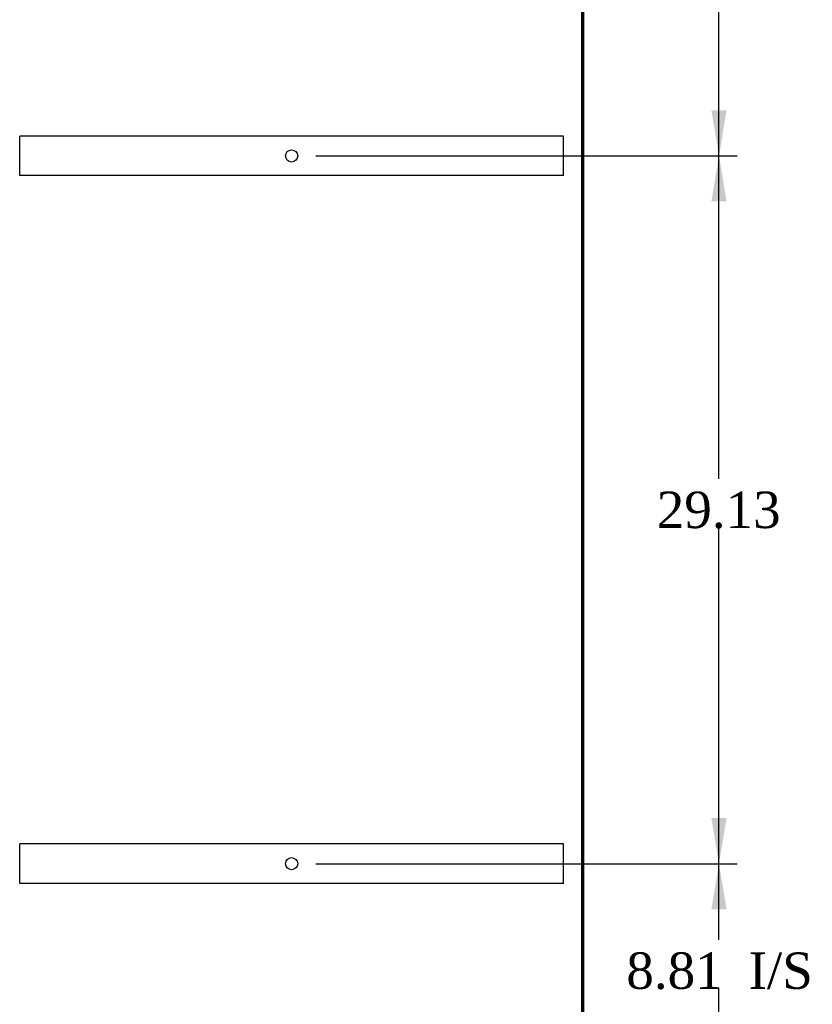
# Model space of a CAD drawing. Header units: inches. Extents: x 1 to 299, y -2 to 199.
# Tile 21 of 30: x 139 to 171, y 67 to 108. Entities that reach past the tile are written whole.
import ezdxf
from ezdxf.enums import TextEntityAlignment as Align
from ezdxf.lldxf.tags import DXFTag

# ---------------------------------------------------------------- set-up
doc = ezdxf.new("R2010")
doc.units = ezdxf.units.IN
doc.header["$MEASUREMENT"] = 0
for name, color, linetype in [('COM53962-3', 7, 'Continuous'), ('COM53964-2', 7, 'Continuous'), ('COM71173-2', 7, 'Continuous'), ('Default', 7, 'Continuous')]:
    doc.layers.add(name, color=color, linetype=linetype)
doc.styles.add('SEACAD_Times_New_Roman', font='times.ttf')
tags = doc.linetypes.add('HIDDEN2', pattern=[0.1875, 0.125, -0.0625]).pattern_tags.tags
tags[6:7] = [DXFTag(74, 4), DXFTag(75, 0), DXFTag(340, '0'), DXFTag(46, 0.0), DXFTag(50, 0.0), DXFTag(44, 0.0), DXFTag(45, 0.0)]
tags[4:5] = [DXFTag(74, 4), DXFTag(75, 0), DXFTag(340, '0'), DXFTag(46, 0.0), DXFTag(50, 0.0), DXFTag(44, 0.0), DXFTag(45, 0.0)]
doc.dimstyles.new('HAMMOND_(STH_-_300x200)', dxfattribs={"dimtxt": 1.5, "dimasz": 1.875, "dimexe": 0.75, "dimexo": 0.75, "dimgap": 0.375, "dimtad": 0, "dimtih": 1, "dimtoh": 1, "dimzin": 0, "dimdsep": 46, "dimtxsty": 'SEACAD_Times_New_Roman', "dimblk1": '_SE_FILLED', "dimblk2": '_SE_FILLED', "dimsah": 1, "dimcen": 0.75, "dimadec": 0, "dimazin": 0, "dimtfac": 0.8, "dimtofl": 0, "dimtmove": 1, "dimatfit": 3, "dimfxl": 0, "dimtolj": 1, "dimtzin": 0, "dimarcsym": 0})

# ---------------------------------------------------------------- blocks, each defined once
blk = doc.blocks.new('SE3')
at = {"layer": 'COM53962-3', "color": 7, "linetype": 'HIDDEN2'}
blk.add_line((161.92, 64.455), (161.92, 136.325), dxfattribs=at)
at = {"layer": 'COM53962-3', "color": 7, "linetype": 'Continuous'}
blk.add_line((162.015, 64.455), (162.015, 136.325), dxfattribs=at)
at = {"layer": 'COM53964-2', "color": 7, "linetype": 'HIDDEN2'}
for p, q in [((138.797, 103.066), (138.797, 103.204)), ((161.172, 103.204), (138.797, 103.204)), ((138.797, 101.717), (138.797, 103.066)), ((161.172, 103.066), (161.172, 103.204)), ((161.172, 101.717), (161.172, 103.066)), ((138.797, 101.579), (138.797, 101.717)), ((161.172, 101.579), (138.797, 101.579)), ((161.172, 101.579), (161.172, 101.717)), ((138.797, 73.936), (138.797, 74.074)), ((161.172, 74.074), (138.797, 74.074)), ((138.797, 72.587), (138.797, 73.936)), ((161.172, 73.936), (161.172, 74.074)), ((161.172, 72.587), (161.172, 73.936)), ((138.797, 72.449), (138.797, 72.587)), ((161.172, 72.449), (161.172, 72.587)), ((161.172, 72.449), (138.797, 72.449))]:
    blk.add_line(p, q, dxfattribs=at)
for centre in [(149.985, 102.391), (149.985, 73.261)]:
    blk.add_circle(centre, 0.25, dxfattribs=at)
at = {"layer": 'COM71173-2', "color": 7, "linetype": 'Continuous'}
blk.add_line((161.955, 64.455), (161.955, 136.325), dxfattribs=at)
blk = doc.blocks.new('DMBLK1460')
at = {"layer": 'Default', "linetype": 'Continuous'}
for points in [[(167.881, 71.386), (167.569, 73.261), (167.256, 71.386)], [(167.881, 66.33), (167.256, 66.33), (167.569, 64.455)]]:
    blk.add_hatch(color=7, dxfattribs=at).paths.add_polyline_path(points)
at = {"layer": 'Default', "color": 7, "linetype": 'Continuous'}
for p, q in [((150.985, 73.261), (168.319, 73.261)), ((167.569, 70.133), (167.569, 73.261)), ((167.569, 64.455), (167.569, 68.108)), ((162.705, 64.455), (168.319, 64.455))]:
    blk.add_line(p, q, dxfattribs=at)
at = {"layer": 'Default', "color": 7, "linetype": 'Continuous', "style": 'SEACAD_Times_New_Roman'}
for s, p in [('I/S', (168.787, 69.608)), ('8.81', (163.756, 69.608))]:
    blk.add_text(s, height=1.5, dxfattribs=at).set_placement(p, align=Align.TOP_LEFT)
blk = doc.blocks.new('_SE_FILLED')
at = {"color": 0}
blk.add_line((0, 0), (-1, 0), dxfattribs=at)
blk.add_solid([(0, 0), (-1, -0.1665), (-1, 0.1665), (0, 0)], dxfattribs=at)
blk = doc.blocks.new('DMBLK1461')
at = {"layer": 'Default', "linetype": 'Continuous'}
for points in [[(167.881, 100.516), (167.569, 102.391), (167.256, 100.516)], [(167.881, 75.136), (167.256, 75.136), (167.569, 73.261)]]:
    blk.add_hatch(color=7, dxfattribs=at).paths.add_polyline_path(points)
at = {"layer": 'Default', "color": 7, "linetype": 'Continuous'}
for p, q in [((150.985, 102.391), (168.319, 102.391)), ((167.569, 89.101), (167.569, 102.391)), ((167.569, 73.261), (167.569, 87.076)), ((150.985, 73.261), (168.319, 73.261))]:
    blk.add_line(p, q, dxfattribs=at)
at = {"layer": 'Default', "color": 7, "linetype": 'Continuous', "style": 'SEACAD_Times_New_Roman'}
blk.add_text('29.13', height=1.5, dxfattribs=at).set_placement((165.009, 88.576), align=Align.TOP_LEFT)
blk = doc.blocks.new('DMBLK1462')
at = {"layer": 'Default', "linetype": 'Continuous'}
for points in [[(167.881, 129.646), (167.569, 131.521), (167.256, 129.646)], [(167.881, 104.266), (167.256, 104.266), (167.569, 102.391)]]:
    blk.add_hatch(color=7, dxfattribs=at).paths.add_polyline_path(points)
at = {"layer": 'Default', "color": 7, "linetype": 'Continuous'}
for p, q in [((150.985, 131.521), (168.319, 131.521)), ((167.569, 118.231), (167.569, 131.521)), ((167.569, 102.391), (167.569, 116.206)), ((150.985, 102.391), (168.319, 102.391))]:
    blk.add_line(p, q, dxfattribs=at)
at = {"layer": 'Default', "color": 7, "linetype": 'Continuous', "style": 'SEACAD_Times_New_Roman'}
blk.add_text('29.13', height=1.5, dxfattribs=at).set_placement((165.009, 117.706), align=Align.TOP_LEFT)

msp = doc.modelspace()

# ---------------------------------------------------------------- block references
at = {"layer": 'Default'}
msp.add_blockref('SE3', (0, 0), dxfattribs=at)

# ---------------------------------------------------------------- dimensions: what is measured, and where the dimension line sits
at = {"layer": 'Default', "color": 7, "linetype": 'Continuous'}
for base, p1, p2, text, picture, middle, dimtype in [((167.569, 102.391), (150.235, 102.391), (150.235, 131.521), '\\A1;<>', 'DMBLK1462', (167.569, 116.956), 161), ((167.569, 73.261), (150.235, 73.261), (150.235, 102.391), '\\A1;<>', 'DMBLK1461', (167.569, 87.826), 161), ((167.569, 73.261), (161.955, 64.455), (150.235, 73.261), '\\A1;<> I/S', 'DMBLK1460', (167.569, 68.858), 160)]:
    dim = msp.add_linear_dim(base=base, p1=p1, p2=p2, angle=90, text=text, dimstyle='HAMMOND_(STH_-_300x200)', override={"dimtmove": 0}, dxfattribs=at)
    dim.commit()
    dim.dimension.update_dxf_attribs({"geometry": picture, "text_midpoint": middle, "dimtype": dimtype})

doc.saveas('drawing.dxf')
